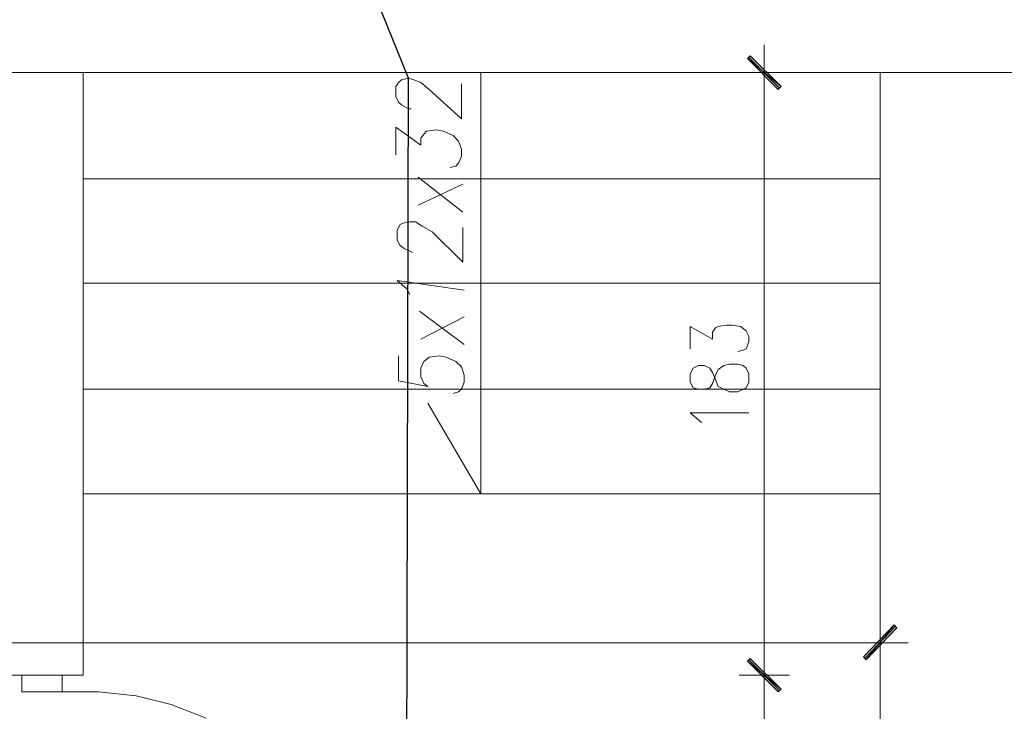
# Model space of a CAD drawing. Header units: inches. Extents: x -1441 to 3871, y -4351 to 2413.
# Tile 236 of 256: x 1061 to 1360, y 602 to 812. Entities that reach past the tile are written whole.
import ezdxf

# ---------------------------------------------------------------- set-up
doc = ezdxf.new("R2010")
doc.units = ezdxf.units.IN
doc.header["$MEASUREMENT"] = 0
doc.layers.add('at_Entity', color=7, linetype='Continuous')
doc.layers.add('at_Solid', color=7, linetype='Continuous')

msp = doc.modelspace()

# ---------------------------------------------------------------- hatches: boundary and pattern name
at = {"layer": 'at_Solid', "lineweight": 15}
for points in [[(1282.62224, 800.909), (1281.77788, 800.09802), (1291.93414, 791.60664)], [(1281.77788, 800.09802), (1291.93414, 791.60664), (1291.08977, 790.74796)], [(1326.22405, 628.21913), (1317.75652, 617.62876), (1316.90738, 618.48743)], [(1327.06842, 627.36045), (1326.22405, 628.21913), (1317.75652, 617.62876)], [(1291.93414, 608.75574), (1281.77788, 617.19942), (1282.62224, 618.05809)], [(1282.62224, 618.05809), (1281.77788, 617.19942), (1291.93414, 608.75574)], [(1291.08977, 607.89706), (1291.93414, 608.75574), (1281.77788, 617.19942)], [(1281.77788, 617.19942), (1291.93414, 608.75574), (1291.08977, 607.89706)]]:
    msp.add_hatch(color=7, dxfattribs=at).paths.add_polyline_path(points)

# ---------------------------------------------------------------- linework, layer by layer
msp.add_lwpolyline([(1178.07332, 417.41346), (1178.91768, 794.13497), (850.86895, 1604.72786)])
at = {"layer": 'at_Entity', "color": 7, "lineweight": 15}
for p, q in [((1286.85839, 787.36095), (1286.85839, 804.29601)), ((1282.62224, 800.909), (1281.77788, 800.09802)), ((1291.51434, 791.1773), (1282.20244, 800.47966)), ((1291.93414, 791.60664), (1282.62224, 800.909)), ((1281.77788, 800.09802), (1291.93414, 791.60664)), ((1281.77788, 800.09802), (1291.93414, 791.60664)), ((1291.08977, 790.74796), (1281.77788, 800.09802)), ((60.16402, 795.85233), (1080.29364, 795.85233)), ((1080.29364, 613.00143), (1080.29364, 795.85233)), ((1080.29364, 795.85233), (1321.9879, 795.85233)), ((1200.92849, 795.85233), (1200.92849, 668.00458)), ((1279.24, 795.85233), (1294.47678, 795.85233)), ((1417.2297, 795.85233), (1321.9879, 795.85233)), ((1321.9879, 423.75814), (1321.9879, 795.85233)), ((1175.1061, 791.60664), (1175.95524, 792.89466)), ((1175.1061, 788.64897), (1175.1061, 791.60664)), ((1175.95524, 792.89466), (1176.80438, 793.70564)), ((1176.80438, 793.70564), (1178.91768, 794.13497)), ((1178.91768, 794.13497), (1180.61119, 793.70564)), ((1180.61119, 793.70564), (1182.72926, 792.89466)), ((1182.72926, 792.89466), (1185.26714, 790.74796)), ((1195.0036, 781.87495), (1195.0036, 792.46532)), ((1291.93414, 791.60664), (1291.08977, 790.74796)), ((1175.95524, 786.93161), (1175.1061, 788.64897)), ((1185.26714, 790.74796), (1195.0036, 781.87495)), ((1286.85839, 790.31862), (1286.85839, 618.48743)), ((1176.80438, 786.12064), (1175.95524, 786.93161)), ((1178.91768, 784.83262), (1176.80438, 786.12064)), ((1179.76682, 784.83262), (1178.91768, 784.83262)), ((1175.1061, 770.85524), (1175.1061, 779.34662)), ((1175.1061, 779.34662), (1182.72926, 773.81291)), ((1182.72926, 775.9596), (1183.57363, 777.19992)), ((1183.57363, 777.19992), (1184.42277, 778.0586)), ((1184.42277, 778.0586), (1187.38521, 778.48794)), ((1187.38521, 778.48794), (1189.49852, 778.0586)), ((1189.49852, 778.0586), (1192.46096, 776.81828)), ((1192.46096, 776.81828), (1194.15446, 775.10093)), ((1182.72926, 773.81291), (1182.72926, 775.9596)), ((1194.15446, 775.10093), (1195.0036, 772.57259)), ((1195.0036, 772.57259), (1195.0036, 770.4259)), ((1194.15446, 768.3269), (1193.3101, 767.46822)), ((1195.0036, 770.4259), (1194.15446, 768.3269)), ((1193.3101, 767.46822), (1191.61659, 767.03888)), ((1080.29364, 763.65187), (1321.9879, 763.65187)), ((1195.42817, 753.53854), (1181.88013, 764.08121)), ((1195.42817, 761.98222), (1181.88013, 755.63754)), ((1175.53067, 748.00484), (1176.37981, 749.72219)), ((1176.37981, 749.72219), (1177.22418, 750.15153)), ((1177.22418, 750.15153), (1179.34225, 750.53317)), ((1179.34225, 750.53317), (1181.03576, 750.53317)), ((1181.03576, 750.53317), (1183.14906, 749.29285)), ((1175.53067, 745.04716), (1175.53067, 748.00484)), ((1183.14906, 749.29285), (1186.1115, 747.5755)), ((1186.1115, 747.5755), (1195.42817, 738.27314)), ((1195.42817, 738.27314), (1195.42817, 748.86351)), ((1176.37981, 743.37751), (1175.53067, 745.04716)), ((1177.64875, 742.51883), (1176.37981, 743.37751)), ((1179.34225, 741.66015), (1177.64875, 742.51883)), ((1180.18662, 741.23081), (1179.34225, 741.66015)), ((1080.29364, 731.92846), (1321.9879, 731.92846)), ((1178.49311, 730.2111), (1175.53067, 732.78714)), ((1175.53067, 732.78714), (1195.85274, 729.82947)), ((1179.34225, 728.54145), (1178.49311, 730.2111)), ((1195.85274, 713.32375), (1182.3047, 723.48478)), ((1195.85274, 721.76742), (1182.72926, 714.9934)), ((1264.42302, 712.03573), (1264.42302, 718.80975)), ((1264.42302, 718.80975), (1271.19704, 714.9934)), ((1271.19704, 717.0924), (1272.04141, 718.38041)), ((1271.19704, 714.9934), (1271.19704, 717.0924)), ((1272.04141, 718.38041), (1272.89055, 718.80975)), ((1272.89055, 718.80975), (1275.42842, 719.23909)), ((1275.42842, 719.23909), (1277.12193, 719.23909)), ((1277.12193, 719.23909), (1279.6598, 718.80975)), ((1279.6598, 718.80975), (1281.35331, 717.52173)), ((1281.35331, 717.52173), (1282.20244, 715.85208)), ((1282.20244, 714.13472), (1281.35331, 712.03573)), ((1282.20244, 715.85208), (1282.20244, 714.13472)), ((1280.50894, 711.60639), (1278.81543, 711.17705)), ((1281.35331, 712.03573), (1280.50894, 711.60639)), ((1175.95524, 709.93674), (1175.95524, 702.30404)), ((1182.72926, 706.12039), (1183.57363, 708.21938)), ((1183.57363, 708.21938), (1185.26714, 709.5074)), ((1185.26714, 709.5074), (1188.22958, 709.93674)), ((1188.22958, 709.93674), (1190.34765, 709.5074)), ((1190.34765, 709.5074), (1193.3101, 708.21938)), ((1193.3101, 708.21938), (1195.0036, 706.54973)), ((1182.72926, 703.54435), (1182.72926, 706.12039)), ((1195.0036, 706.54973), (1195.85274, 703.97369)), ((1265.26739, 706.12039), (1264.42302, 704.40303)), ((1266.96089, 706.93136), (1265.26739, 706.12039)), ((1268.6544, 706.93136), (1266.96089, 706.93136)), ((1270.34791, 706.12039), (1268.6544, 706.93136)), ((1271.19704, 704.83237), (1270.34791, 706.12039)), ((1272.04141, 702.73338), (1271.19704, 704.83237)), ((1272.04141, 703.97369), (1272.89055, 705.69105)), ((1272.89055, 705.69105), (1274.57928, 706.93136)), ((1274.57928, 706.93136), (1276.27279, 707.3607)), ((1276.27279, 707.3607), (1278.81543, 707.3607)), ((1278.81543, 707.3607), (1280.50894, 706.93136)), ((1280.50894, 706.93136), (1281.35331, 706.12039)), ((1281.35331, 706.12039), (1282.20244, 704.40303)), ((1175.95524, 702.30404), (1184.84257, 700.58668)), ((1183.57363, 701.44536), (1182.72926, 703.54435)), ((1195.85274, 701.8747), (1195.0036, 699.7757)), ((1195.85274, 703.97369), (1195.85274, 701.8747)), ((1264.42302, 704.40303), (1264.42302, 701.8747)), ((1264.42302, 701.8747), (1265.26739, 700.20504)), ((1271.19704, 701.44536), (1272.04141, 703.97369)), ((1272.89055, 700.58668), (1272.04141, 702.73338)), ((1282.20244, 701.8747), (1281.35331, 700.20504)), ((1282.20244, 704.40303), (1282.20244, 701.8747)), ((1080.29364, 699.7757), (1321.9879, 699.7757)), ((1184.84257, 700.58668), (1183.57363, 701.44536)), ((1194.15446, 698.91703), (1192.46096, 698.48769)), ((1195.0036, 699.7757), (1194.15446, 698.91703)), ((1265.26739, 700.20504), (1266.96089, 699.7757)), ((1266.96089, 699.7757), (1268.6544, 699.7757)), ((1268.6544, 699.7757), (1270.34791, 700.20504)), ((1270.34791, 700.20504), (1271.19704, 701.44536)), ((1274.57928, 699.7757), (1272.89055, 700.58668)), ((1276.27279, 698.91703), (1274.57928, 699.7757)), ((1278.81543, 698.91703), (1276.27279, 698.91703)), ((1280.50894, 699.7757), (1278.81543, 698.91703)), ((1281.35331, 700.20504), (1280.50894, 699.7757)), ((1200.92849, 668.00458), (1184.84257, 695.53001)), ((1266.96089, 690.42564), (1264.42302, 692.57234)), ((1264.42302, 692.57234), (1282.20244, 692.57234)), ((1267.81003, 689.61467), (1266.96089, 690.42564)), ((1080.29364, 668.00458), (1321.9879, 668.00458)), ((1321.9879, 630.31812), (1321.9879, 615.52976)), ((1316.90738, 618.48743), (1326.22405, 628.21913)), ((1317.33672, 618.05809), (1326.64385, 627.78979)), ((1326.22405, 628.21913), (1317.75652, 617.62876)), ((1326.22405, 628.21913), (1317.75652, 617.62876)), ((1317.75652, 617.62876), (1327.06842, 627.36045)), ((1327.06842, 627.36045), (1326.22405, 628.21913)), ((1316.48759, 622.73312), (90.64235, 622.73312)), ((1313.94494, 622.73312), (1330.45543, 622.73312)), ((1286.85839, 621.01577), (1286.85839, 604.51005)), ((1286.85839, 604.51005), (1286.85839, 621.01577)), ((1317.75652, 617.62876), (1316.90738, 618.48743)), ((1281.77788, 617.19942), (1282.62224, 618.05809)), ((1282.62224, 618.05809), (1281.77788, 617.19942)), ((1291.93414, 608.75574), (1281.77788, 617.19942)), ((1281.77788, 617.19942), (1291.08977, 607.89706)), ((1291.93414, 608.75574), (1281.77788, 617.19942)), ((1281.77788, 617.19942), (1291.93414, 608.75574)), ((1281.77788, 617.19942), (1291.93414, 608.75574)), ((1291.08977, 607.89706), (1281.77788, 617.19942)), ((1282.20244, 617.62876), (1291.51434, 608.3264)), ((1291.51434, 608.3264), (1282.20244, 617.62876)), ((1282.62224, 618.05809), (1291.93414, 608.75574)), ((1291.93414, 608.75574), (1282.62224, 618.05809)), ((1055.3204, 613.00143), (1080.29364, 613.00143)), ((1061.66508, 613.00143), (1073.94419, 613.00143)), ((1061.66508, 607.89706), (1061.66508, 613.00143)), ((1073.94419, 613.00143), (1073.94419, 607.89706)), ((1294.47678, 613.00143), (1279.24, 613.00143)), ((1279.24, 613.00143), (1294.47678, 613.00143)), ((1073.94419, 607.89706), (1061.66508, 607.89706)), ((1073.94419, 607.89706), (1084.94959, 607.89706)), ((1084.94959, 607.89706), (1096.37956, 606.65675)), ((1096.37956, 606.65675), (1106.96039, 604.08071)), ((1286.85839, 607.46772), (1286.85839, 518.59445)), ((1291.08977, 607.89706), (1291.93414, 608.75574)), ((1291.93414, 608.75574), (1291.08977, 607.89706)), ((1106.96039, 604.08071), (1117.54122, 599.88272))]:
    msp.add_line(p, q, dxfattribs=at)

doc.saveas('drawing.dxf')
